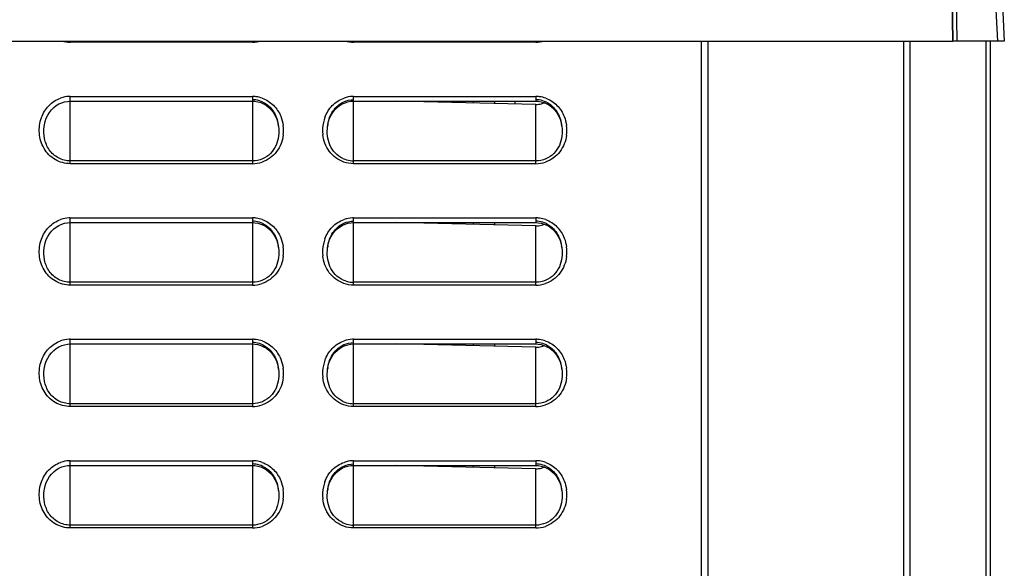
# Model space of a CAD drawing. Header units: millimetres. Extents: x 0 to 1000, y 0 to 850.
# Tile 29 of 80: x 179 to 252, y 522 to 563. Entities that reach past the tile are written whole.
import ezdxf

# ---------------------------------------------------------------- set-up
doc = ezdxf.new("R2010")
doc.units = ezdxf.units.MM
doc.header["$LTSCALE"] = 55.407407
doc.layers.get('0').update_dxf_attribs({"linetype": 'CONTINUOUS'})
for name, color, linetype in [('00_COMPONENTS', 7, 'CONTINUOUS'), ('CONGES', 7, 'CONTINUOUS'), ('DEPOUILLE', 7, 'CONTINUOUS')]:
    doc.layers.add(name, color=color, linetype=linetype)

msp = doc.modelspace()

# ---------------------------------------------------------------- linework, layer by layer
at = {"color": 7, "linetype": 'CONTINUOUS'}
for p, q in [((248.863, 618.182), (251.836, 561.451)), ((248.031, 561.451), (247.895, 569.215)), ((108.241, 561.451), (248.031, 561.451)), ((251.836, 561.451), (248.042, 561.451))]:
    msp.add_line(p, q, dxfattribs=at)
at = {"color": 9, "linetype": 'CONTINUOUS'}
for p, q in [((250.404, 579.262), (251.337, 561.451)), ((248.042, 561.451), (247.764, 577.377)), ((248.342, 561.451), (248.064, 577.397))]:
    msp.add_line(p, q, dxfattribs=at)
at = {"layer": '00_COMPONENTS', "color": 7, "linetype": 'CONTINUOUS'}
for p, q in [((229.863, 561.451), (229.863, 441.748)), ((244.863, 442.101), (244.863, 561.451)), ((250.776, 561.451), (250.776, 466.514)), ((212.463, 556.996), (212.463, 556.861)), ((214.063, 556.996), (214.063, 556.824)), ((212.463, 547.996), (212.463, 547.861)), ((214.063, 547.996), (214.063, 547.824)), ((212.463, 538.996), (212.463, 538.861)), ((214.063, 538.996), (214.063, 538.824)), ((211.363, 529.996), (211.363, 529.887)), ((212.463, 529.996), (212.463, 529.861)), ((214.063, 529.996), (214.063, 529.824))]:
    msp.add_line(p, q, dxfattribs=at)
at = {"layer": '00_COMPONENTS', "color": 9, "linetype": 'CONTINUOUS'}
for p, q in [((244.389, 442.509), (244.389, 561.451)), ((250.479, 561.451), (250.479, 466.505))]:
    msp.add_line(p, q, dxfattribs=at)
at = {"layer": '00_COMPONENTS', "color": 6, "linetype": 'CONTINUOUS'}
msp.add_line((215.563, 556.996), (215.563, 556.789), dxfattribs=at)
at = {"layer": 'CONGES', "color": 9, "linetype": 'CONTINUOUS'}
for p, q in [((182.613, 561.359), (182.613, 561.451)), ((196.113, 561.359), (182.613, 561.359)), ((196.113, 561.359), (196.113, 561.451)), ((203.613, 561.359), (203.613, 561.451)), ((217.113, 561.359), (203.613, 561.359)), ((217.113, 561.359), (217.113, 561.451)), ((182.613, 552.359), (182.613, 557.346)), ((182.613, 557.346), (196.113, 557.346)), ((196.113, 557.346), (196.113, 552.359)), ((203.613, 552.359), (203.613, 557.346)), ((203.613, 557.346), (217.113, 557.346)), ((217.113, 557.346), (217.113, 556.996)), ((217.113, 552.359), (217.113, 556.753)), ((180.68, 555.129), (180.681, 555.138)), ((196.113, 552.569), (182.613, 552.569)), ((217.113, 552.569), (203.613, 552.569)), ((196.113, 552.359), (182.613, 552.359)), ((217.113, 552.359), (203.613, 552.359)), ((182.613, 543.359), (182.613, 548.346)), ((182.613, 548.346), (196.113, 548.346)), ((196.113, 548.346), (196.113, 543.359)), ((203.613, 543.359), (203.613, 548.346)), ((203.613, 548.346), (217.113, 548.346)), ((217.113, 548.346), (217.113, 547.996)), ((217.113, 543.359), (217.113, 547.753)), ((180.68, 546.129), (180.681, 546.138)), ((196.113, 543.569), (182.613, 543.569)), ((196.113, 543.359), (182.613, 543.359)), ((217.113, 543.569), (203.613, 543.569)), ((217.113, 543.359), (203.613, 543.359)), ((182.613, 534.359), (182.613, 539.346)), ((182.613, 539.346), (196.113, 539.346)), ((196.113, 539.346), (196.113, 534.359)), ((203.613, 534.359), (203.613, 539.346)), ((203.613, 539.346), (217.113, 539.346)), ((217.113, 539.346), (217.113, 538.996)), ((217.113, 534.359), (217.113, 538.753)), ((180.68, 537.129), (180.681, 537.138)), ((196.113, 534.569), (182.613, 534.569)), ((196.113, 534.359), (182.613, 534.359)), ((217.113, 534.569), (203.613, 534.569)), ((217.113, 534.359), (203.613, 534.359)), ((182.613, 525.359), (182.613, 530.346)), ((182.613, 530.346), (196.113, 530.346)), ((196.113, 530.346), (196.113, 525.359)), ((203.613, 525.359), (203.613, 530.346)), ((203.613, 530.346), (217.113, 530.346)), ((217.113, 530.346), (217.113, 529.996)), ((217.113, 525.359), (217.113, 529.753)), ((180.68, 528.129), (180.681, 528.138)), ((196.113, 525.569), (182.613, 525.569)), ((217.113, 525.569), (203.613, 525.569)), ((196.113, 525.359), (182.613, 525.359)), ((217.113, 525.359), (203.613, 525.359))]:
    msp.add_line(p, q, dxfattribs=at)
at = {"layer": 'CONGES', "color": 7, "linetype": 'CONTINUOUS'}
for p, q in [((229.363, 561.451), (229.363, 379.184)), ((181.766, 556.786), (181.974, 556.879)), ((181.974, 556.879), (182.188, 556.945)), ((182.188, 556.945), (182.405, 556.983)), ((182.405, 556.983), (182.613, 556.996)), ((182.613, 556.996), (196.113, 556.996)), ((196.113, 556.996), (196.293, 556.987)), ((196.293, 556.987), (196.514, 556.95)), ((196.514, 556.95), (196.732, 556.886)), ((196.732, 556.886), (196.943, 556.794)), ((196.943, 556.794), (197.144, 556.675)), ((202.767, 556.786), (202.975, 556.879)), ((202.975, 556.879), (203.189, 556.945)), ((203.189, 556.945), (203.406, 556.984)), ((203.406, 556.984), (203.613, 556.996)), ((203.613, 556.996), (217.113, 556.996)), ((217.113, 556.996), (217.293, 556.987)), ((217.293, 556.987), (217.514, 556.95)), ((217.514, 556.95), (217.732, 556.886)), ((217.732, 556.886), (217.943, 556.794)), ((217.943, 556.794), (218.144, 556.675)), ((180.941, 555.956), (181.069, 556.164)), ((181.069, 556.164), (181.217, 556.353)), ((181.217, 556.353), (181.385, 556.521)), ((181.385, 556.521), (181.569, 556.666)), ((181.569, 556.666), (181.766, 556.786)), ((197.144, 556.675), (197.331, 556.53)), ((197.331, 556.53), (197.501, 556.361)), ((197.501, 556.361), (197.652, 556.171)), ((197.652, 556.171), (197.782, 555.962)), ((201.941, 555.956), (202.069, 556.164)), ((202.069, 556.164), (202.218, 556.354)), ((202.218, 556.354), (202.386, 556.522)), ((202.386, 556.522), (202.57, 556.667)), ((202.57, 556.667), (202.767, 556.786)), ((218.144, 556.675), (218.331, 556.53)), ((218.331, 556.53), (218.502, 556.361)), ((218.502, 556.361), (218.652, 556.171)), ((218.652, 556.171), (218.782, 555.961)), ((180.697, 555.245), (180.754, 555.493)), ((180.754, 555.493), (180.835, 555.731)), ((180.835, 555.731), (180.941, 555.956)), ((197.782, 555.962), (197.889, 555.736)), ((197.889, 555.736), (197.972, 555.496)), ((197.972, 555.496), (198.029, 555.246)), ((201.697, 555.245), (201.754, 555.494)), ((201.754, 555.494), (201.835, 555.732)), ((201.835, 555.732), (201.941, 555.956)), ((218.782, 555.961), (218.889, 555.736)), ((218.889, 555.736), (218.972, 555.496)), ((218.972, 555.496), (219.029, 555.246)), ((180.68, 555.129), (180.697, 555.245)), ((198.029, 555.246), (198.046, 555.131)), ((198.045, 555.138), (198.046, 555.133)), ((201.68, 555.131), (201.697, 555.245)), ((201.68, 555.131), (201.681, 555.138)), ((219.029, 555.246), (219.046, 555.131)), ((219.045, 555.138), (219.046, 555.131)), ((181.069, 547.164), (181.217, 547.353)), ((181.217, 547.353), (181.385, 547.521)), ((181.385, 547.521), (181.569, 547.666)), ((181.569, 547.666), (181.766, 547.786)), ((181.766, 547.786), (181.974, 547.879)), ((181.974, 547.879), (182.188, 547.945)), ((182.188, 547.945), (182.405, 547.983)), ((182.405, 547.983), (182.613, 547.996)), ((182.613, 547.996), (196.113, 547.996)), ((196.113, 547.996), (196.293, 547.987)), ((196.293, 547.987), (196.514, 547.95)), ((196.514, 547.95), (196.732, 547.886)), ((196.732, 547.886), (196.943, 547.794)), ((196.943, 547.794), (197.144, 547.675)), ((197.144, 547.675), (197.331, 547.53)), ((197.331, 547.53), (197.501, 547.361)), ((197.501, 547.361), (197.652, 547.171)), ((202.069, 547.164), (202.218, 547.354)), ((202.218, 547.354), (202.386, 547.522)), ((202.386, 547.522), (202.57, 547.667)), ((202.57, 547.667), (202.767, 547.786)), ((202.767, 547.786), (202.975, 547.879)), ((202.975, 547.879), (203.189, 547.945)), ((203.189, 547.945), (203.406, 547.984)), ((203.406, 547.984), (203.613, 547.996)), ((203.613, 547.996), (217.113, 547.996)), ((217.113, 547.996), (217.293, 547.987)), ((217.293, 547.987), (217.514, 547.95)), ((217.514, 547.95), (217.732, 547.886)), ((217.732, 547.886), (217.943, 547.794)), ((217.943, 547.794), (218.144, 547.675)), ((218.144, 547.675), (218.331, 547.53)), ((218.331, 547.53), (218.502, 547.361)), ((218.502, 547.361), (218.652, 547.171)), ((180.754, 546.493), (180.835, 546.731)), ((180.835, 546.731), (180.941, 546.956)), ((180.941, 546.956), (181.069, 547.164)), ((197.652, 547.171), (197.782, 546.962)), ((197.782, 546.962), (197.889, 546.736)), ((197.889, 546.736), (197.972, 546.496)), ((201.754, 546.494), (201.835, 546.732)), ((201.835, 546.732), (201.941, 546.956)), ((201.941, 546.956), (202.069, 547.164)), ((218.652, 547.171), (218.782, 546.961)), ((218.782, 546.961), (218.889, 546.736)), ((218.889, 546.736), (218.972, 546.496)), ((180.68, 546.129), (180.697, 546.245)), ((180.697, 546.245), (180.754, 546.493)), ((197.972, 546.496), (198.029, 546.246)), ((198.029, 546.246), (198.046, 546.131)), ((198.045, 546.138), (198.046, 546.131)), ((201.68, 546.131), (201.697, 546.245)), ((201.68, 546.131), (201.681, 546.138)), ((201.697, 546.245), (201.754, 546.494)), ((218.972, 546.496), (219.029, 546.246)), ((219.029, 546.246), (219.046, 546.131)), ((219.045, 546.138), (219.046, 546.131)), ((181.385, 538.521), (181.569, 538.666)), ((181.569, 538.666), (181.766, 538.786)), ((181.766, 538.786), (181.974, 538.879)), ((181.974, 538.879), (182.188, 538.945)), ((182.188, 538.945), (182.405, 538.983)), ((182.405, 538.983), (182.613, 538.996)), ((182.613, 538.996), (196.113, 538.996)), ((196.113, 538.996), (196.293, 538.987)), ((196.293, 538.987), (196.514, 538.95)), ((196.514, 538.95), (196.732, 538.886)), ((196.732, 538.886), (196.943, 538.794)), ((196.943, 538.794), (197.144, 538.675)), ((197.144, 538.675), (197.331, 538.53)), ((202.386, 538.522), (202.57, 538.667)), ((202.57, 538.667), (202.767, 538.786)), ((202.767, 538.786), (202.975, 538.879)), ((202.975, 538.879), (203.189, 538.945)), ((203.189, 538.945), (203.406, 538.984)), ((203.406, 538.984), (203.613, 538.996)), ((203.613, 538.996), (217.113, 538.996)), ((217.113, 538.996), (217.293, 538.987)), ((217.293, 538.987), (217.514, 538.95)), ((217.514, 538.95), (217.732, 538.886)), ((217.732, 538.886), (217.943, 538.794)), ((217.943, 538.794), (218.144, 538.675)), ((218.144, 538.675), (218.331, 538.53)), ((180.835, 537.731), (180.941, 537.956)), ((180.941, 537.956), (181.069, 538.164)), ((181.069, 538.164), (181.217, 538.353)), ((181.217, 538.353), (181.385, 538.521)), ((197.331, 538.53), (197.501, 538.361)), ((197.501, 538.361), (197.652, 538.171)), ((197.652, 538.171), (197.782, 537.962)), ((197.782, 537.962), (197.889, 537.736)), ((201.835, 537.732), (201.941, 537.956)), ((201.941, 537.956), (202.069, 538.164)), ((202.069, 538.164), (202.218, 538.354)), ((202.218, 538.354), (202.386, 538.522)), ((218.331, 538.53), (218.502, 538.361)), ((218.502, 538.361), (218.652, 538.171)), ((218.652, 538.171), (218.782, 537.961)), ((218.782, 537.961), (218.889, 537.736)), ((180.68, 537.129), (180.697, 537.245)), ((180.697, 537.245), (180.754, 537.493)), ((180.754, 537.493), (180.835, 537.731)), ((197.889, 537.736), (197.972, 537.496)), ((197.972, 537.496), (198.029, 537.246)), ((198.029, 537.246), (198.046, 537.131)), ((198.045, 537.138), (198.046, 537.133)), ((201.68, 537.131), (201.697, 537.245)), ((201.68, 537.131), (201.681, 537.138)), ((201.697, 537.245), (201.754, 537.494)), ((201.754, 537.494), (201.835, 537.732)), ((218.889, 537.736), (218.972, 537.496)), ((218.972, 537.496), (219.029, 537.246)), ((219.029, 537.246), (219.046, 537.131)), ((219.045, 537.138), (219.046, 537.131)), ((181.766, 529.786), (181.974, 529.879)), ((181.974, 529.879), (182.188, 529.945)), ((182.188, 529.945), (182.405, 529.983)), ((182.405, 529.983), (182.613, 529.996)), ((182.613, 529.996), (196.113, 529.996)), ((196.113, 529.996), (196.293, 529.987)), ((196.293, 529.987), (196.514, 529.95)), ((196.514, 529.95), (196.732, 529.886)), ((196.732, 529.886), (196.943, 529.794)), ((196.943, 529.794), (197.144, 529.675)), ((202.767, 529.786), (202.975, 529.879)), ((202.975, 529.879), (203.189, 529.945)), ((203.189, 529.945), (203.406, 529.984)), ((203.406, 529.984), (203.613, 529.996)), ((203.613, 529.996), (217.113, 529.996)), ((217.113, 529.996), (217.293, 529.987)), ((217.293, 529.987), (217.514, 529.95)), ((217.514, 529.95), (217.732, 529.886)), ((217.732, 529.886), (217.943, 529.794)), ((217.943, 529.794), (218.144, 529.675)), ((180.941, 528.956), (181.069, 529.164)), ((181.069, 529.164), (181.217, 529.353)), ((181.217, 529.353), (181.385, 529.521)), ((181.385, 529.521), (181.569, 529.666)), ((181.569, 529.666), (181.766, 529.786)), ((197.144, 529.675), (197.331, 529.53)), ((197.331, 529.53), (197.501, 529.361)), ((197.501, 529.361), (197.652, 529.171)), ((197.652, 529.171), (197.782, 528.962)), ((201.941, 528.956), (202.069, 529.164)), ((202.069, 529.164), (202.218, 529.354)), ((202.218, 529.354), (202.386, 529.522)), ((202.386, 529.522), (202.57, 529.667)), ((202.57, 529.667), (202.767, 529.786)), ((218.144, 529.675), (218.331, 529.53)), ((218.331, 529.53), (218.502, 529.361)), ((218.502, 529.361), (218.652, 529.171)), ((218.652, 529.171), (218.782, 528.961)), ((180.697, 528.245), (180.754, 528.493)), ((180.754, 528.493), (180.835, 528.731)), ((180.835, 528.731), (180.941, 528.956)), ((197.782, 528.962), (197.889, 528.736)), ((197.889, 528.736), (197.972, 528.496)), ((197.972, 528.496), (198.029, 528.246)), ((201.697, 528.245), (201.754, 528.494)), ((201.754, 528.494), (201.835, 528.732)), ((201.835, 528.732), (201.941, 528.956)), ((218.782, 528.961), (218.889, 528.736)), ((218.889, 528.736), (218.972, 528.496)), ((218.972, 528.496), (219.029, 528.246)), ((180.68, 528.129), (180.697, 528.245)), ((198.029, 528.246), (198.046, 528.131)), ((198.045, 528.138), (198.046, 528.133)), ((201.68, 528.131), (201.697, 528.245)), ((201.68, 528.131), (201.681, 528.138)), ((219.029, 528.246), (219.046, 528.131)), ((219.045, 528.138), (219.046, 528.131))]:
    msp.add_line(p, q, dxfattribs=at)
at = {"layer": 'CONGES', "color": 9, "linetype": 'CONTINUOUS'}
for centre, radius, start, end in [((182.615, 563.574), 2.215, 253.02583, 269.9432), ((196.111, 563.574), 2.214, 270.04948, 286.45591), ((203.615, 563.573), 2.214, 253.59765, 269.94978), ((217.111, 563.574), 2.214, 270.04989, 286.4675), ((182.616, 555.171), 2.175, 92.59165, 109.34698), ((182.613, 555.195), 2.15, 90.00072, 92.5303), ((196.113, 555.19), 2.156, 82.53122, 89.98989), ((196.109, 555.172), 2.173, 70.37433, 82.50328), ((203.616, 555.171), 2.174, 92.57665, 109.24181), ((203.613, 555.195), 2.15, 90.00052, 92.51628), ((217.113, 555.189), 2.156, 82.46591, 89.98942), ((217.109, 555.172), 2.174, 70.19884, 82.43717), ((204.103, 554.831), 2.792, 168.00613, 186.19149), ((204.033, 554.845), 2.72, 159.70961, 167.98779), ((195.63, 554.832), 2.784, 353.04974, 7.58202), ((216.631, 554.832), 2.784, 352.61287, 7.51393), ((196.11, 554.579), 2.219, 270.07583, 288.82471), ((217.11, 554.578), 2.219, 270.07446, 288.72806), ((182.616, 546.171), 2.175, 92.59165, 109.34698), ((182.613, 546.195), 2.15, 90.00072, 92.5303), ((196.113, 546.19), 2.156, 82.53122, 89.98989), ((196.109, 546.172), 2.173, 70.37433, 82.50328), ((203.616, 546.171), 2.174, 92.57665, 109.24181), ((203.613, 546.195), 2.15, 90.00052, 92.51628), ((217.113, 546.189), 2.156, 82.46591, 89.98942), ((217.109, 546.172), 2.174, 70.19884, 82.43717), ((204.033, 545.845), 2.72, 159.70961, 167.98779), ((195.63, 545.832), 2.784, 353.04974, 7.58202), ((204.103, 545.831), 2.792, 168.00613, 186.19149), ((216.631, 545.832), 2.784, 352.61287, 7.51393), ((196.11, 545.579), 2.219, 270.07583, 288.82471), ((217.11, 545.578), 2.219, 270.07446, 288.72806), ((182.616, 537.171), 2.175, 92.59165, 109.34698), ((182.613, 537.195), 2.15, 90.00072, 92.5303), ((196.113, 537.19), 2.156, 82.53122, 89.98989), ((196.109, 537.172), 2.173, 70.37433, 82.50328), ((203.616, 537.171), 2.174, 92.57665, 109.24181), ((203.613, 537.195), 2.15, 90.00052, 92.51628), ((217.113, 537.189), 2.156, 82.46591, 89.98942), ((217.109, 537.172), 2.174, 70.19884, 82.43717), ((195.63, 536.832), 2.784, 353.04974, 7.58202), ((204.103, 536.831), 2.792, 168.00613, 186.19149), ((204.033, 536.845), 2.72, 159.70961, 167.98779), ((216.631, 536.832), 2.784, 352.61287, 7.51393), ((196.11, 536.579), 2.219, 270.07583, 288.82471), ((217.11, 536.578), 2.219, 270.07446, 288.72806), ((182.616, 528.171), 2.175, 92.59165, 109.34698), ((182.613, 528.195), 2.15, 90.00072, 92.5303), ((196.113, 528.19), 2.156, 82.53122, 89.98989), ((196.109, 528.172), 2.173, 70.37433, 82.50328), ((203.616, 528.171), 2.174, 92.57665, 109.24181), ((203.613, 528.195), 2.15, 90.00052, 92.51628), ((217.113, 528.189), 2.156, 82.46591, 89.98942), ((217.109, 528.172), 2.174, 70.19884, 82.43717), ((204.103, 527.831), 2.792, 168.00613, 186.19149), ((204.033, 527.845), 2.72, 159.70961, 167.98779), ((195.63, 527.832), 2.784, 353.04974, 7.58202), ((216.631, 527.832), 2.784, 352.61287, 7.51393), ((196.11, 527.579), 2.219, 270.07583, 288.82471), ((217.11, 527.578), 2.219, 270.07446, 288.72806)]:
    msp.add_arc(centre, radius, start, end, dxfattribs=at)
at = {"layer": 'CONGES', "color": 7, "linetype": 'CONTINUOUS'}
for centre, radius, start, end in [((196.113, 555.324), 1.779, 81.99166, 89.98887), ((196.108, 555.304), 1.799, 64.27543, 81.9203), ((217.113, 555.324), 1.779, 81.92197, 89.98829), ((217.107, 555.304), 1.8, 64.04421, 81.84849), ((195.002, 554.752), 3.068, 7.2198, 9.65651), ((204.758, 554.746), 3.102, 171.83087, 172.75461), ((204.713, 554.753), 3.056, 170.42518, 171.83291), ((216.012, 554.754), 3.057, 7.21068, 9.50035), ((203.616, 554.459), 1.89, 245.03192, 262.20302), ((203.613, 554.448), 1.879, 262.25342, 269.9908), ((196.113, 546.324), 1.779, 81.99166, 89.98887), ((196.108, 546.304), 1.799, 64.27543, 81.9203), ((217.113, 546.324), 1.779, 81.92197, 89.98829), ((217.107, 546.304), 1.8, 64.04421, 81.84849), ((195.002, 545.752), 3.068, 7.2198, 9.65651), ((204.758, 545.746), 3.102, 171.83087, 172.75461), ((204.713, 545.753), 3.056, 170.42518, 171.83291), ((216.012, 545.754), 3.057, 7.21068, 9.50035), ((203.616, 545.459), 1.89, 245.03192, 262.20302), ((203.613, 545.448), 1.879, 262.25342, 269.9908), ((196.113, 537.324), 1.779, 81.99166, 89.98887), ((196.108, 537.304), 1.799, 64.27543, 81.9203), ((217.113, 537.324), 1.779, 81.92197, 89.98829), ((217.107, 537.304), 1.8, 64.04421, 81.84849), ((195.002, 536.752), 3.068, 7.2198, 9.65651), ((204.758, 536.746), 3.102, 171.83087, 172.75461), ((204.713, 536.753), 3.056, 170.42518, 171.83291), ((216.012, 536.754), 3.057, 7.21068, 9.50035), ((203.616, 536.459), 1.89, 245.03192, 262.20302), ((203.613, 536.448), 1.879, 262.25342, 269.9908), ((196.113, 528.324), 1.779, 81.99166, 89.98887), ((196.108, 528.304), 1.799, 64.27543, 81.9203), ((217.113, 528.324), 1.779, 81.92197, 89.98829), ((217.107, 528.304), 1.8, 64.04421, 81.84849), ((195.002, 527.752), 3.068, 7.2198, 9.65651), ((204.758, 527.746), 3.102, 171.83087, 172.75461), ((204.713, 527.753), 3.056, 170.42518, 171.83291), ((216.012, 527.754), 3.057, 7.21068, 9.50035), ((203.616, 527.459), 1.89, 245.03192, 262.20302), ((203.613, 527.448), 1.879, 262.25342, 269.9908)]:
    msp.add_arc(centre, radius, start, end, dxfattribs=at)
at = {"layer": 'CONGES', "color": 9, "linetype": 'CONTINUOUS'}
for points, knots in [([(180.476, 555.773), (180.595, 556.099), (180.964, 556.713), (181.569, 557.108), (181.896, 557.223)], [0, 0, 0, 0, 0.500542, 1, 1, 1, 1]), ([(196.839, 557.22), (197.147, 557.11), (197.72, 556.743), (198.086, 556.177), (198.211, 555.874)], [0, 0, 0, 0, 0.49949, 1, 1, 1, 1]), ([(201.482, 555.788), (201.602, 556.112), (201.972, 556.72), (202.575, 557.111), (202.9, 557.224)], [0, 0, 0, 0, 0.500533, 1, 1, 1, 1]), ([(217.846, 557.217), (218.156, 557.105), (218.733, 556.732), (219.098, 556.157), (219.221, 555.849)], [0, 0, 0, 0, 0.499476, 1, 1, 1, 1]), ([(182.613, 552.359), (182.225, 552.359), (181.432, 552.576), (180.583, 553.449), (180.235, 554.606), (180.343, 555.406), (180.476, 555.773)], [0, 0, 0, 0, 0.249294, 0.499097, 0.749536, 1, 1, 1, 1]), ([(182.613, 552.569), (182.311, 552.569), (181.696, 552.721), (180.995, 553.351), (180.653, 554.217), (180.643, 554.831), (180.68, 555.129)], [0, 0, 0, 0, 0.250418, 0.500981, 0.751154, 1, 1, 1, 1]), ([(198.394, 554.495), (198.34, 554.054), (198.009, 553.181), (197.245, 552.621), (196.826, 552.478)], [0, 0, 0, 0, 0.500898, 1, 1, 1, 1]), ([(202.884, 552.484), (202.464, 552.631), (201.699, 553.202), (201.377, 554.085), (201.328, 554.53)], [0, 0, 0, 0, 0.499079, 1, 1, 1, 1]), ([(219.391, 554.474), (219.334, 554.036), (219, 553.171), (218.239, 552.618), (217.823, 552.477)], [0, 0, 0, 0, 0.500879, 1, 1, 1, 1]), ([(180.476, 546.773), (180.595, 547.099), (180.964, 547.713), (181.569, 548.108), (181.896, 548.223)], [0, 0, 0, 0, 0.500542, 1, 1, 1, 1]), ([(196.839, 548.22), (197.147, 548.11), (197.72, 547.743), (198.086, 547.177), (198.211, 546.874)], [0, 0, 0, 0, 0.49949, 1, 1, 1, 1]), ([(201.482, 546.788), (201.602, 547.112), (201.972, 547.72), (202.575, 548.111), (202.9, 548.224)], [0, 0, 0, 0, 0.500533, 1, 1, 1, 1]), ([(217.846, 548.217), (218.156, 548.105), (218.733, 547.732), (219.098, 547.157), (219.221, 546.849)], [0, 0, 0, 0, 0.499476, 1, 1, 1, 1]), ([(182.613, 543.359), (182.225, 543.359), (181.432, 543.576), (180.583, 544.449), (180.235, 545.606), (180.343, 546.406), (180.476, 546.773)], [0, 0, 0, 0, 0.249294, 0.499097, 0.749536, 1, 1, 1, 1]), ([(182.613, 543.569), (182.311, 543.569), (181.696, 543.721), (180.995, 544.351), (180.653, 545.217), (180.643, 545.831), (180.68, 546.129)], [0, 0, 0, 0, 0.250418, 0.500981, 0.751154, 1, 1, 1, 1]), ([(198.394, 545.495), (198.34, 545.054), (198.009, 544.181), (197.245, 543.621), (196.826, 543.478)], [0, 0, 0, 0, 0.500898, 1, 1, 1, 1]), ([(202.884, 543.484), (202.464, 543.631), (201.699, 544.202), (201.377, 545.085), (201.328, 545.53)], [0, 0, 0, 0, 0.499079, 1, 1, 1, 1]), ([(219.391, 545.474), (219.334, 545.036), (219, 544.171), (218.239, 543.618), (217.823, 543.477)], [0, 0, 0, 0, 0.500879, 1, 1, 1, 1]), ([(180.476, 537.773), (180.595, 538.099), (180.964, 538.713), (181.569, 539.108), (181.896, 539.223)], [0, 0, 0, 0, 0.500542, 1, 1, 1, 1]), ([(196.839, 539.22), (197.147, 539.11), (197.72, 538.743), (198.086, 538.177), (198.211, 537.874)], [0, 0, 0, 0, 0.49949, 1, 1, 1, 1]), ([(201.482, 537.788), (201.602, 538.112), (201.972, 538.72), (202.575, 539.111), (202.9, 539.224)], [0, 0, 0, 0, 0.500533, 1, 1, 1, 1]), ([(217.846, 539.217), (218.156, 539.105), (218.733, 538.732), (219.098, 538.157), (219.221, 537.849)], [0, 0, 0, 0, 0.499476, 1, 1, 1, 1]), ([(182.613, 534.359), (182.225, 534.359), (181.432, 534.576), (180.583, 535.449), (180.235, 536.606), (180.343, 537.406), (180.476, 537.773)], [0, 0, 0, 0, 0.249294, 0.499097, 0.749536, 1, 1, 1, 1]), ([(182.613, 534.569), (182.311, 534.569), (181.696, 534.721), (180.995, 535.351), (180.653, 536.217), (180.643, 536.831), (180.68, 537.129)], [0, 0, 0, 0, 0.250418, 0.500981, 0.751154, 1, 1, 1, 1]), ([(198.394, 536.495), (198.34, 536.054), (198.009, 535.181), (197.245, 534.621), (196.826, 534.478)], [0, 0, 0, 0, 0.500898, 1, 1, 1, 1]), ([(202.884, 534.484), (202.464, 534.631), (201.699, 535.202), (201.377, 536.085), (201.328, 536.53)], [0, 0, 0, 0, 0.499079, 1, 1, 1, 1]), ([(219.391, 536.474), (219.334, 536.036), (219, 535.171), (218.239, 534.618), (217.823, 534.477)], [0, 0, 0, 0, 0.500879, 1, 1, 1, 1]), ([(180.476, 528.773), (180.595, 529.099), (180.964, 529.713), (181.569, 530.108), (181.896, 530.223)], [0, 0, 0, 0, 0.500542, 1, 1, 1, 1]), ([(196.839, 530.22), (197.147, 530.11), (197.72, 529.743), (198.086, 529.177), (198.211, 528.874)], [0, 0, 0, 0, 0.49949, 1, 1, 1, 1]), ([(201.482, 528.788), (201.602, 529.112), (201.972, 529.72), (202.575, 530.111), (202.9, 530.224)], [0, 0, 0, 0, 0.500533, 1, 1, 1, 1]), ([(217.846, 530.217), (218.156, 530.105), (218.733, 529.732), (219.098, 529.157), (219.221, 528.849)], [0, 0, 0, 0, 0.499476, 1, 1, 1, 1]), ([(182.613, 525.359), (182.225, 525.359), (181.432, 525.576), (180.583, 526.449), (180.235, 527.606), (180.343, 528.406), (180.476, 528.773)], [0, 0, 0, 0, 0.249294, 0.499097, 0.749536, 1, 1, 1, 1]), ([(182.613, 525.569), (182.311, 525.569), (181.696, 525.721), (180.995, 526.351), (180.653, 527.217), (180.643, 527.831), (180.68, 528.129)], [0, 0, 0, 0, 0.250418, 0.500981, 0.751154, 1, 1, 1, 1]), ([(198.394, 527.495), (198.34, 527.054), (198.009, 526.181), (197.245, 525.621), (196.826, 525.478)], [0, 0, 0, 0, 0.500898, 1, 1, 1, 1]), ([(202.884, 525.484), (202.464, 525.631), (201.699, 526.202), (201.377, 527.085), (201.328, 527.53)], [0, 0, 0, 0, 0.499079, 1, 1, 1, 1]), ([(219.391, 527.474), (219.334, 527.036), (219, 526.171), (218.239, 525.618), (217.823, 525.477)], [0, 0, 0, 0, 0.500879, 1, 1, 1, 1])]:
    msp.add_open_spline(points, degree=3, knots=knots, dxfattribs=at)
at = {"layer": 'CONGES', "color": 7, "linetype": 'CONTINUOUS'}
for points, knots in [([(196.889, 556.925), (197.2, 556.775), (197.737, 556.279), (197.968, 555.607), (198.026, 555.267)], [0, 0, 0, 0, 0.500655, 1, 1, 1, 1]), ([(201.699, 555.261), (201.758, 555.611), (201.997, 556.303), (202.562, 556.803), (202.886, 556.948)], [0, 0, 0, 0, 0.499536, 1, 1, 1, 1]), ([(217.895, 556.922), (218.206, 556.771), (218.742, 556.272), (218.97, 555.599), (219.027, 555.259)], [0, 0, 0, 0, 0.50067, 1, 1, 1, 1]), ([(198.046, 555.133), (198.105, 554.663), (198.031, 553.903), (197.486, 553.096), (197.076, 552.816), (196.855, 552.721)], [0, 0, 0, 0, 0.496221, 0.74802, 1, 1, 1, 1]), ([(202.819, 552.745), (202.605, 552.845), (202.212, 553.129), (201.692, 553.928), (201.623, 554.67), (201.68, 555.131)], [0, 0, 0, 0, 0.252037, 0.503905, 1, 1, 1, 1]), ([(219.046, 555.131), (219.104, 554.66), (219.03, 553.9), (218.483, 553.093), (218.073, 552.814), (217.851, 552.72)], [0, 0, 0, 0, 0.496218, 0.748019, 1, 1, 1, 1]), ([(196.889, 547.925), (197.2, 547.775), (197.737, 547.279), (197.968, 546.607), (198.026, 546.267)], [0, 0, 0, 0, 0.500655, 1, 1, 1, 1]), ([(201.699, 546.261), (201.758, 546.611), (201.997, 547.303), (202.562, 547.803), (202.886, 547.948)], [0, 0, 0, 0, 0.499536, 1, 1, 1, 1]), ([(217.895, 547.922), (218.206, 547.771), (218.742, 547.272), (218.97, 546.599), (219.027, 546.259)], [0, 0, 0, 0, 0.50067, 1, 1, 1, 1]), ([(198.046, 546.131), (198.104, 545.661), (198.03, 544.901), (197.485, 544.095), (197.076, 543.816), (196.855, 543.721)], [0, 0, 0, 0, 0.496223, 0.748021, 1, 1, 1, 1]), ([(202.819, 543.745), (202.605, 543.845), (202.212, 544.129), (201.692, 544.928), (201.623, 545.67), (201.68, 546.131)], [0, 0, 0, 0, 0.252037, 0.503905, 1, 1, 1, 1]), ([(219.046, 546.131), (219.104, 545.66), (219.03, 544.9), (218.483, 544.093), (218.073, 543.814), (217.851, 543.72)], [0, 0, 0, 0, 0.496218, 0.748019, 1, 1, 1, 1]), ([(196.889, 538.925), (197.2, 538.775), (197.737, 538.279), (197.968, 537.607), (198.026, 537.267)], [0, 0, 0, 0, 0.500655, 1, 1, 1, 1]), ([(201.699, 537.261), (201.758, 537.611), (201.997, 538.303), (202.562, 538.803), (202.886, 538.948)], [0, 0, 0, 0, 0.499536, 1, 1, 1, 1]), ([(217.895, 538.922), (218.206, 538.771), (218.742, 538.272), (218.97, 537.599), (219.027, 537.259)], [0, 0, 0, 0, 0.50067, 1, 1, 1, 1]), ([(198.046, 537.133), (198.105, 536.663), (198.031, 535.903), (197.486, 535.096), (197.076, 534.816), (196.855, 534.721)], [0, 0, 0, 0, 0.496221, 0.74802, 1, 1, 1, 1]), ([(202.819, 534.745), (202.605, 534.845), (202.212, 535.129), (201.692, 535.928), (201.623, 536.67), (201.68, 537.131)], [0, 0, 0, 0, 0.252037, 0.503905, 1, 1, 1, 1]), ([(219.046, 537.131), (219.104, 536.66), (219.03, 535.9), (218.483, 535.093), (218.073, 534.814), (217.851, 534.72)], [0, 0, 0, 0, 0.496218, 0.748019, 1, 1, 1, 1]), ([(196.889, 529.925), (197.2, 529.775), (197.737, 529.279), (197.968, 528.607), (198.026, 528.267)], [0, 0, 0, 0, 0.500655, 1, 1, 1, 1]), ([(201.699, 528.261), (201.758, 528.611), (201.997, 529.303), (202.562, 529.803), (202.886, 529.948)], [0, 0, 0, 0, 0.499536, 1, 1, 1, 1]), ([(217.895, 529.922), (218.206, 529.771), (218.742, 529.272), (218.97, 528.599), (219.027, 528.259)], [0, 0, 0, 0, 0.50067, 1, 1, 1, 1]), ([(198.046, 528.133), (198.105, 527.663), (198.031, 526.903), (197.486, 526.096), (197.076, 525.816), (196.855, 525.721)], [0, 0, 0, 0, 0.496221, 0.74802, 1, 1, 1, 1]), ([(202.819, 525.745), (202.605, 525.845), (202.212, 526.129), (201.692, 526.928), (201.623, 527.67), (201.68, 528.131)], [0, 0, 0, 0, 0.252037, 0.503905, 1, 1, 1, 1]), ([(219.046, 528.131), (219.104, 527.66), (219.03, 526.9), (218.483, 526.093), (218.073, 525.814), (217.851, 525.72)], [0, 0, 0, 0, 0.496218, 0.748019, 1, 1, 1, 1])]:
    msp.add_open_spline(points, degree=3, knots=knots, dxfattribs=at)
for points in [[(202.886, 556.948), (203.112, 557.049), (203.365, 557.103), (203.613, 557.103)], [(196.855, 552.721), (196.623, 552.622), (196.366, 552.569), (196.113, 552.569)], [(217.851, 552.72), (217.62, 552.621), (217.364, 552.569), (217.113, 552.569)], [(202.886, 547.948), (203.112, 548.049), (203.365, 548.103), (203.613, 548.103)], [(196.855, 543.721), (196.623, 543.622), (196.366, 543.569), (196.113, 543.569)], [(217.851, 543.72), (217.62, 543.621), (217.364, 543.569), (217.113, 543.569)], [(202.886, 538.948), (203.112, 539.049), (203.365, 539.103), (203.613, 539.103)], [(196.855, 534.721), (196.623, 534.622), (196.366, 534.569), (196.113, 534.569)], [(217.851, 534.72), (217.62, 534.621), (217.364, 534.569), (217.113, 534.569)], [(202.886, 529.948), (203.112, 530.049), (203.365, 530.103), (203.613, 530.103)], [(196.855, 525.721), (196.623, 525.622), (196.366, 525.569), (196.113, 525.569)], [(217.851, 525.72), (217.62, 525.621), (217.364, 525.569), (217.113, 525.569)]]:
    msp.add_open_spline(points, degree=3, dxfattribs=at)
at = {"layer": 'CONGES', "color": 9, "linetype": 'CONTINUOUS'}
for points in [[(198.211, 555.874), (198.299, 555.658), (198.359, 555.43), (198.39, 555.199)], [(219.221, 555.849), (219.304, 555.64), (219.361, 555.419), (219.391, 555.196)], [(203.613, 552.359), (203.367, 552.359), (203.117, 552.402), (202.884, 552.484)], [(198.211, 546.874), (198.299, 546.658), (198.359, 546.43), (198.39, 546.199)], [(219.221, 546.849), (219.304, 546.64), (219.361, 546.419), (219.391, 546.196)], [(203.613, 543.359), (203.367, 543.359), (203.117, 543.402), (202.884, 543.484)], [(198.211, 537.874), (198.299, 537.658), (198.359, 537.43), (198.39, 537.199)], [(219.221, 537.849), (219.304, 537.64), (219.361, 537.419), (219.391, 537.196)], [(203.613, 534.359), (203.367, 534.359), (203.117, 534.402), (202.884, 534.484)], [(198.211, 528.874), (198.299, 528.658), (198.359, 528.43), (198.39, 528.199)], [(219.221, 528.849), (219.304, 528.64), (219.361, 528.419), (219.391, 528.196)], [(203.613, 525.359), (203.367, 525.359), (203.117, 525.402), (202.884, 525.484)]]:
    msp.add_open_spline(points, degree=3, dxfattribs=at)
at = {"layer": 'DEPOUILLE', "color": 7, "linetype": 'CONTINUOUS'}
for p, q in [((217.113, 556.753), (206.738, 556.996)), ((217.113, 547.753), (206.738, 547.996)), ((217.113, 538.753), (206.738, 538.996)), ((217.113, 529.753), (206.738, 529.996))]:
    msp.add_line(p, q, dxfattribs=at)
for centre in [(217.148, 558.261), (217.148, 549.261), (217.148, 540.261), (217.148, 531.261)]:
    msp.add_arc(centre, 1.509, 268.68028, 276.4563, dxfattribs=at)
for points in [[(217.317, 556.762), (217.465, 556.778), (217.613, 556.817), (217.749, 556.877)], [(217.317, 547.762), (217.465, 547.778), (217.613, 547.817), (217.749, 547.877)], [(217.317, 538.762), (217.465, 538.778), (217.613, 538.817), (217.749, 538.877)], [(217.317, 529.762), (217.465, 529.778), (217.613, 529.817), (217.749, 529.877)]]:
    msp.add_open_spline(points, degree=3, dxfattribs=at)

doc.saveas('drawing.dxf')
